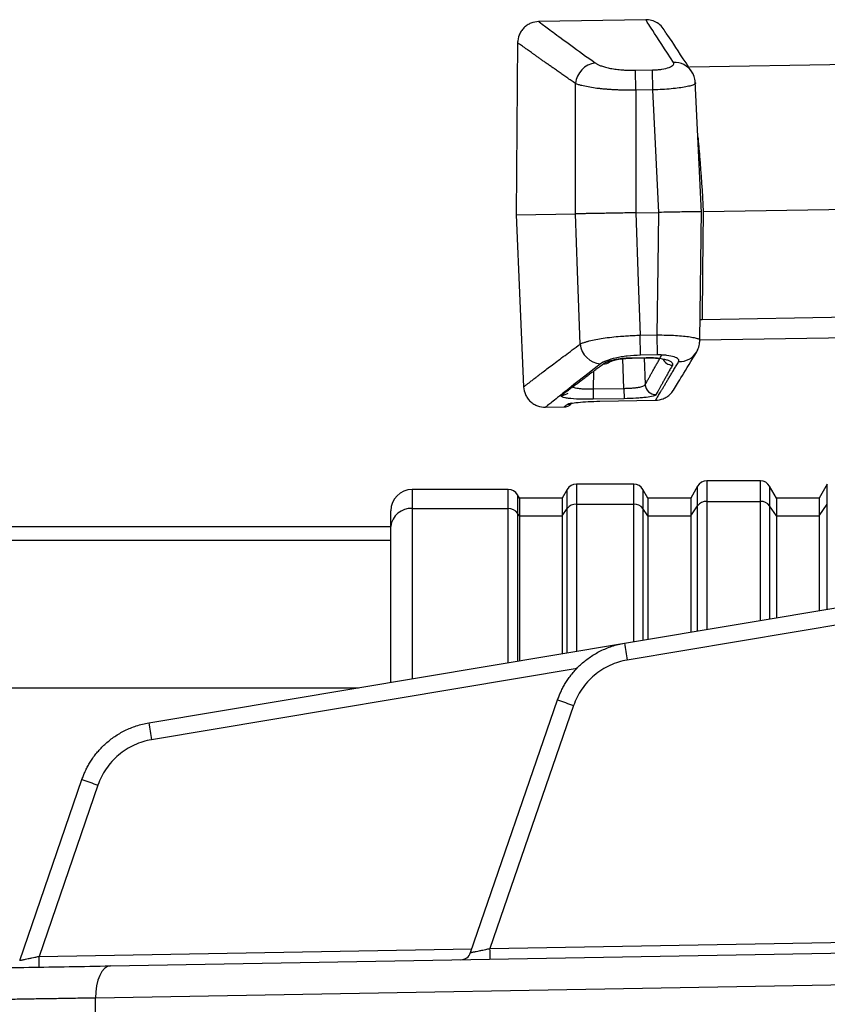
# Model space of a CAD drawing. Header units: millimetres. Extents: x 5 to 597, y 5 to 415.
# Tile 56 of 131: x 286.33 to 293.87, y 190.28 to 199.47. Entities that reach past the tile are written whole.
import ezdxf

# ---------------------------------------------------------------- set-up
doc = ezdxf.new("R2010")
doc.units = ezdxf.units.MM

msp = doc.modelspace()

# ---------------------------------------------------------------- linework, layer by layer
at = {"color": 7, "linetype": 'Continuous', "lineweight": 25}
for p, q in [((292.1788, 199.4665), (291.1784, 199.4491)), ((292.3683, 199.3425), (292.3648, 199.3476)), ((290.9829, 199.2617), (290.9688, 197.6451)), ((294.419, 199.0551), (292.5866, 199.0231)), ((292.0826, 198.9948), (292.243, 198.9976)), ((292.0859, 198.8079), (292.0826, 198.9948)), ((292.2462, 198.8107), (292.243, 198.9976)), ((292.6182, 198.9653), (292.6101, 198.9797)), ((292.6993, 197.6653), (292.6401, 198.8924)), ((292.2462, 198.8107), (292.0859, 198.8079)), ((292.7158, 197.6756), (296.1746, 197.736)), ((290.9688, 197.6451), (291.5221, 197.6548)), ((290.9688, 197.6451), (291.0389, 196.0393)), ((292.0849, 197.6646), (292.3013, 197.6684)), ((292.6829, 196.4789), (292.6989, 197.6854)), ((292.696, 197.6753), (292.6988, 197.6753)), ((296.1332, 196.5351), (292.6836, 196.4749)), ((292.1258, 196.5221), (292.2861, 196.5249)), ((292.1291, 196.3352), (292.1258, 196.5221)), ((292.2894, 196.338), (292.2861, 196.5249)), ((292.6826, 196.457), (292.6828, 196.4731)), ((292.6557, 196.3687), (292.6642, 196.3855)), ((292.0505, 196.3124), (292.1843, 196.3147)), ((292.0506, 196.3086), (292.1844, 196.311)), ((292.2894, 196.338), (292.1291, 196.3352)), ((292.1843, 196.3147), (292.1844, 196.311)), ((291.6877, 196.0213), (291.9756, 196.0264)), ((291.6877, 196.0213), (291.6894, 195.9245)), ((291.9756, 196.0264), (291.9773, 195.9296)), ((291.9773, 195.9296), (291.6894, 195.9245)), ((291.7496, 195.9061), (292.2704, 195.9151)), ((291.7496, 195.9057), (292.2704, 195.9147)), ((291.7496, 195.9061), (291.7496, 195.9057)), ((291.2344, 195.8495), (291.4142, 195.8526)), ((293.249, 195.1629), (292.7492, 195.1629)), ((290.8952, 195.0829), (289.9991, 195.0829)), ((291.4453, 195.0829), (291.3991, 195.0029)), ((292.0663, 195.1329), (291.5319, 195.1329)), ((292.1991, 195.0029), (292.1529, 195.0829)), ((292.6626, 195.1129), (292.5991, 195.0029)), ((293.3991, 195.0029), (293.3356, 195.1129)), ((293.8742, 195.1329), (293.7991, 195.0029)), ((290.9991, 195.0029), (290.9818, 195.0329)), ((291.3991, 195.0029), (290.9991, 195.0029)), ((290.9991, 195.0029), (290.9991, 194.8376)), ((291.3991, 195.0029), (291.3991, 194.8376)), ((292.5991, 195.0029), (292.1991, 195.0029)), ((292.1991, 195.0029), (292.1991, 194.8376)), ((292.5991, 195.0029), (292.5991, 194.8376)), ((292.7492, 194.9716), (293.249, 194.9716)), ((293.7991, 195.0029), (293.3991, 195.0029)), ((293.3991, 195.0029), (293.3991, 194.8376)), ((293.7991, 195.0029), (293.7991, 194.8376)), ((289.7991, 194.737), (289.7991, 194.8829)), ((289.9991, 194.9046), (290.8952, 194.9046)), ((291.3991, 194.8376), (291.4453, 194.9046)), ((291.5319, 194.9465), (292.0663, 194.9465)), ((292.1991, 194.8376), (292.1529, 194.9046)), ((292.5991, 194.8376), (292.6626, 194.9297)), ((293.3991, 194.8376), (293.3356, 194.9297)), ((293.7991, 194.8376), (293.8742, 194.9465)), ((290.9991, 194.8376), (290.9818, 194.8627)), ((290.9991, 194.8376), (290.9991, 193.4842)), ((290.9991, 194.8376), (291.3991, 194.8376)), ((291.3991, 194.8376), (291.3991, 193.5511)), ((292.1991, 194.8376), (292.1991, 193.685)), ((292.1991, 194.8376), (292.5991, 194.8376)), ((292.5991, 194.8376), (292.5991, 193.7519)), ((293.3991, 194.8376), (293.3991, 193.8858)), ((293.3991, 194.8376), (293.7991, 194.8376)), ((293.7991, 194.8376), (293.7991, 193.9527)), ((289.7991, 194.7329), (274.7991, 194.7329)), ((289.7991, 193.2834), (289.7991, 194.737)), ((274.7991, 194.6113), (289.7991, 194.6113)), ((291.9803, 193.6484), (295.3886, 194.2187)), ((295.4136, 194.0609), (292.0053, 193.4906)), ((287.539, 192.9052), (291.9803, 193.6484)), ((274.7991, 193.2329), (289.4976, 193.2329)), ((290.5439, 190.7616), (291.3559, 193.1198)), ((291.5058, 193.0677), (290.7246, 190.799)), ((286.3333, 190.6881), (286.9146, 192.3766)), ((287.0645, 192.3245), (286.5139, 190.7255)), ((287.1802, 190.6371), (296.4038, 190.7981)), ((296.2655, 190.4982), (287.0419, 190.3372)), ((287.0419, 190.1643), (287.0419, 190.3372))]:
    msp.add_line(p, q, dxfattribs=at)
at = {"color": 8, "linetype": 'Continuous', "lineweight": 25}
for p, q in [((292.7047, 196.6701), (296.1395, 196.73)), ((292.6823, 196.6703), (292.7047, 196.6701)), ((291.9756, 196.0264), (291.9641, 196.3032)), ((292.0505, 196.3124), (292.0506, 196.3086)), ((292.1632, 196.3106), (292.1735, 196.0625)), ((291.6901, 196.1859), (291.6877, 196.0213)), ((292.2704, 195.9151), (292.2704, 195.9147)), ((292.7492, 195.1629), (292.7492, 194.9716)), ((293.249, 194.9716), (293.249, 195.1629)), ((289.9991, 195.0829), (289.9991, 194.9046)), ((290.8952, 194.9046), (290.8952, 195.0829)), ((291.4453, 194.9046), (291.4453, 195.0829)), ((291.5319, 195.1329), (291.5319, 194.9465)), ((292.0663, 194.9465), (292.0663, 195.1329)), ((292.1529, 195.0829), (292.1529, 194.9046)), ((292.6626, 194.9297), (292.6626, 195.1129)), ((293.3356, 195.1129), (293.3356, 194.9297)), ((293.8742, 194.9465), (293.8742, 195.1329)), ((290.9818, 195.0329), (290.9818, 194.8627)), ((292.7492, 194.9716), (292.7492, 193.777)), ((293.249, 193.8607), (293.249, 194.9716)), ((289.9991, 194.9046), (289.9991, 193.3168)), ((290.8952, 193.4668), (290.8952, 194.9046)), ((291.4453, 193.5588), (291.4453, 194.9046)), ((291.5319, 194.9465), (291.5319, 193.5733)), ((292.0663, 193.6628), (292.0663, 194.9465)), ((292.1529, 194.9046), (292.1529, 193.6773)), ((292.6626, 193.7626), (292.6626, 194.9297)), ((293.3356, 194.9297), (293.3356, 193.8752)), ((293.8742, 193.9653), (293.8742, 194.9465)), ((290.9818, 194.8627), (290.9818, 193.4813)), ((291.5395, 193.4126), (287.564, 192.7474)), ((290.7246, 190.799), (295.2192, 190.8774)), ((286.5139, 190.7255), (290.5558, 190.796))]:
    msp.add_line(p, q, dxfattribs=at)
at = {"color": 7, "linetype": 'Continuous', "lineweight": 25, "flags": 128}
for points in [[(291.5221, 197.6548), (291.5224, 198.3359), (291.5226, 198.8711)], [(292.0859, 198.8079), (292.0854, 198.1677), (292.0849, 197.6646)], [(292.3013, 197.6684), (292.2705, 198.3081), (292.2462, 198.8107)], [(291.565, 196.4393), (291.541, 197.12), (291.5221, 197.6548)], [(292.0849, 197.6646), (292.1078, 197.0248), (292.1258, 196.5221)], [(292.2861, 196.5249), (292.2946, 197.1653), (292.3013, 197.6684)], [(292.7157, 197.6756), (292.7095, 197.1125), (292.7047, 196.6701)], [(287.1802, 190.6371), (287.1525, 190.6309), (287.126, 190.6136), (287.1018, 190.5857), (287.0807, 190.5484), (287.0636, 190.503), (287.0512, 190.4514), (287.0439, 190.3954), (287.0419, 190.3372)]]:
    msp.add_lwpolyline(points, dxfattribs=at)
at = {"color": 7, "linetype": 'Continuous', "lineweight": 25}
for centre, radius, start, end in [((291.7342, 198.8518), 0.2125, 97.32055, 174.78575), ((291.7758, 196.466), 0.2125, 187.21425, 264.67945), ((292.274, 196.0683), 0.1006, 183.31896, 270.4915), ((292.7492, 195.0629), 0.1, 90, 150), ((293.249, 195.0629), 0.1, 30, 90), ((289.9991, 194.8829), 0.2, 90, 180), ((290.8952, 194.9829), 0.1, 30, 90), ((291.5319, 195.0329), 0.1, 90, 150), ((292.0663, 195.0329), 0.1, 30, 90), ((292.7464, 194.867), 0.1047, 88.46131, 143.16978), ((293.2518, 194.867), 0.1047, 36.83022, 91.53869), ((289.9842, 194.7192), 0.186, 85.40494, 174.51339), ((290.898, 194.7999), 0.1047, 36.83022, 91.53869), ((291.5291, 194.8418), 0.1047, 88.46131, 143.16978), ((292.0691, 194.8418), 0.1047, 36.83022, 91.53869), ((296.5746, 194.2957), 4.6397, 188.01957, 189.99275), ((296.0014, 206.2451), 13.9232, 250.50937, 251.16236), ((292.1333, 193.5524), 4.6397, 188.01957, 189.99275), ((291.5601, 205.5019), 13.9232, 250.50937, 251.16236), ((290.4494, 190.7942), 0.1, 271, 341), ((287.8601, 190.724), 2.8654, 359.50031, 1.49973), ((283.6495, 190.6505), 2.8654, 359.50031, 1.49973)]:
    msp.add_arc(centre, radius, start, end, dxfattribs=at)
at = {"color": 8, "linetype": 'Continuous', "lineweight": 25}
for centre, radius, start, end in [((292.4507, 198.8784), 0.1888, 32.42438, 94.10402), ((292.4929, 196.4643), 0.1888, 267.89611, 329.55983), ((291.7911, 196.342), 0.0858, 265.24256, 305.78903), ((292.4298, 196.3464), 0.1034, 206.01961, 268.92115), ((291.3961, 196.0586), 0.0957, 269.43049, 307.43197), ((291.4497, 195.9785), 0.099, 270.627, 293.24189)]:
    msp.add_arc(centre, radius, start, end, dxfattribs=at)
at = {"color": 7, "linetype": 'Continuous', "lineweight": 25}
for points, knots in [([(291.1793, 199.4491), (291.1546, 199.4461), (291.1166, 199.4414), (291.071, 199.4165), (291.0397, 199.3909), (291.0145, 199.3594), (290.9899, 199.3137), (290.9856, 199.2756), (290.9828, 199.2509)], [0, 0, 0, 0, 0.239815, 0.368591, 0.5, 0.631409, 0.760185, 1, 1, 1, 1]), ([(292.3651, 199.3471), (292.3554, 199.3647), (292.336, 199.4001), (292.2888, 199.4388), (292.2348, 199.463), (292.1968, 199.4654), (292.1785, 199.4665)], [0, 0, 0, 0, 0.254928, 0.513643, 0.765076, 1, 1, 1, 1]), ([(292.6097, 198.9803), (292.5369, 199.091), (292.3964, 199.3046), (292.3781, 199.3291), (292.3693, 199.3409)], [0, 0, 0, 0, 0.517994, 1, 1, 1, 1]), ([(291.5226, 198.8711), (291.5089, 198.8806), (291.4817, 198.8995), (291.4427, 198.9266), (291.4054, 198.9526), (291.3697, 198.9776), (291.3356, 199.0014), (291.3031, 199.0242), (291.2723, 199.0458), (291.2431, 199.0664), (291.2155, 199.0858), (291.1895, 199.1042), (291.1651, 199.1215), (291.1422, 199.1376), (291.1143, 199.1574), (291.0835, 199.1792), (291.0524, 199.2013), (291.0269, 199.2194), (291.0072, 199.2335), (290.9932, 199.2434), (290.9844, 199.2497), (290.9833, 199.2505), (290.9828, 199.2509)], [0, 0, 0, 0, 0.039451, 0.078717, 0.117801, 0.156704, 0.19543, 0.233983, 0.272364, 0.310577, 0.348624, 0.38651, 0.424237, 0.461808, 0.499226, 0.571421, 0.643357, 0.715059, 0.78655, 0.857854, 0.928996, 1, 1, 1, 1]), ([(291.7071, 199.0625), (291.71, 199.0605), (291.7157, 199.0566), (291.7259, 199.0509), (291.7373, 199.0453), (291.75, 199.0399), (291.771, 199.0321), (291.803, 199.0224), (291.8499, 199.012), (291.9025, 199.0037), (291.9536, 198.9985), (292.0002, 198.9957), (292.0412, 198.9944), (292.0688, 198.9947), (292.0826, 198.9948)], [0, 0, 0, 0, 0.050532, 0.100707, 0.150693, 0.200659, 0.250776, 0.376335, 0.50064, 0.625944, 0.750305, 0.833837, 0.916728, 1, 1, 1, 1]), ([(292.243, 198.9976), (292.258, 198.9978), (292.2727, 198.9986), (292.3015, 199.001), (292.3157, 199.0027), (292.3552, 199.009), (292.3784, 199.0148), (292.4142, 199.0282), (292.427, 199.0358), (292.4409, 199.0513), (292.4421, 199.0592), (292.4372, 199.0667)], [0, 0, 0, 0, 0.125, 0.125, 0.25, 0.25, 0.5, 0.5, 0.75, 0.75, 1, 1, 1, 1]), ([(292.6406, 198.8686), (292.6401, 198.8871), (292.6391, 198.9246), (292.6196, 198.9615), (292.6097, 198.9802)], [0, 0, 0, 0, 0.490858, 1, 1, 1, 1]), ([(292.0859, 198.8079), (292.0743, 198.8078), (292.051, 198.8076), (292.0158, 198.8078), (291.9803, 198.8084), (291.9447, 198.8095), (291.9092, 198.8109), (291.874, 198.8127), (291.8394, 198.8149), (291.8055, 198.8174), (291.7726, 198.8204), (291.7271, 198.8253), (291.67, 198.8331), (291.6185, 198.8425), (291.5794, 198.8518), (291.5486, 198.8606), (291.5318, 198.8674), (291.5226, 198.8711)], [0, 0, 0, 0, 0.047134, 0.095077, 0.143773, 0.193159, 0.243163, 0.293709, 0.344712, 0.396086, 0.447738, 0.499574, 0.618556, 0.749232, 0.81482, 0.898969, 1, 1, 1, 1]), ([(292.6379, 198.8822), (292.6419, 198.8789), (292.6469, 198.8747), (292.6407, 198.8701), (292.6394, 198.8692)], [0, 0, 0, 0, 0.791367, 1, 1, 1, 1]), ([(292.0849, 197.6646), (292.0735, 197.6644), (292.0506, 197.664), (292.0164, 197.6634), (291.9825, 197.6628), (291.9491, 197.6622), (291.9164, 197.6617), (291.8844, 197.6611), (291.8535, 197.6606), (291.8236, 197.66), (291.7949, 197.6596), (291.7674, 197.6591), (291.7339, 197.6585), (291.6948, 197.6578), (291.6516, 197.657), (291.6118, 197.6563), (291.5763, 197.6557), (291.5455, 197.6552), (291.5299, 197.6549), (291.5221, 197.6548)], [0, 0, 0, 0, 0.047012, 0.094005, 0.140881, 0.187546, 0.233905, 0.279868, 0.325346, 0.370257, 0.414522, 0.45807, 0.500834, 0.579569, 0.66074, 0.743898, 0.828535, 0.914095, 1, 1, 1, 1]), ([(292.6974, 197.6752), (292.6938, 197.6752), (292.6863, 197.675), (292.6533, 197.6745), (292.6077, 197.6738), (292.5498, 197.6727), (292.4781, 197.6714), (292.3933, 197.67), (292.3322, 197.6689), (292.3013, 197.6684)], [0, 0, 0, 0, 0.129798, 0.275905, 0.408285, 0.540539, 0.686528, 0.84163, 1, 1, 1, 1]), ([(291.0388, 196.0409), (291.039, 196.041), (291.0393, 196.0412), (291.0417, 196.0431), (291.0456, 196.0461), (291.0511, 196.0503), (291.0582, 196.0557), (291.0668, 196.0624), (291.077, 196.0702), (291.0888, 196.0792), (291.1022, 196.0895), (291.1172, 196.1009), (291.1338, 196.1136), (291.152, 196.1274), (291.177, 196.1466), (291.211, 196.1724), (291.2561, 196.2067), (291.3067, 196.2451), (291.3627, 196.2874), (291.4244, 196.3339), (291.4914, 196.3842), (291.5404, 196.4209), (291.565, 196.4393)], [0, 0, 0, 0, 0.037972, 0.07598, 0.114028, 0.15212, 0.190259, 0.228449, 0.266694, 0.304998, 0.343364, 0.381795, 0.420296, 0.458871, 0.497522, 0.567579, 0.638178, 0.709339, 0.781082, 0.853428, 0.926394, 1, 1, 1, 1]), ([(291.565, 196.4393), (291.5689, 196.4411), (291.5763, 196.4446), (291.5889, 196.4496), (291.6019, 196.4542), (291.6148, 196.4584), (291.6274, 196.4621), (291.6393, 196.4655), (291.6658, 196.4724), (291.7104, 196.4823), (291.7813, 196.4945), (291.8587, 196.5047), (291.9347, 196.5121), (292.0035, 196.5171), (292.0645, 196.5203), (292.1054, 196.5215), (292.1258, 196.5221)], [0, 0, 0, 0, 0.045036, 0.08721, 0.12634, 0.162271, 0.194872, 0.22404, 0.249689, 0.380297, 0.499223, 0.626757, 0.748935, 0.833171, 0.917003, 1, 1, 1, 1]), ([(292.6553, 196.3681), (292.6646, 196.3872), (292.6828, 196.4246), (292.6825, 196.4623), (292.6824, 196.4807)], [0, 0, 0, 0, 0.5107219, 1, 1, 1, 1]), ([(292.6812, 196.4801), (292.6825, 196.4792), (292.689, 196.4749), (292.684, 196.4705), (292.6801, 196.4671)], [0, 0, 0, 0, 0.206759, 1, 1, 1, 1]), ([(292.4381, 196.011), (292.4613, 196.0488), (292.5079, 196.1246), (292.6061, 196.2867), (292.6553, 196.3681)], [0, 0, 0, 0, 0.498256, 1, 1, 1, 1]), ([(291.3951, 195.9629), (291.4028, 195.9687), (291.418, 195.9804), (291.443, 195.9994), (291.4696, 196.0196), (291.4978, 196.0411), (291.5278, 196.0638), (291.5593, 196.0877), (291.5926, 196.1128), (291.6275, 196.1391), (291.6641, 196.1667), (291.7023, 196.1954), (291.7421, 196.2252), (291.77, 196.2461), (291.784, 196.2565)], [0, 0, 0, 0, 0.082514, 0.165128, 0.247856, 0.330714, 0.413716, 0.496878, 0.580213, 0.663736, 0.747462, 0.831405, 0.91558, 1, 1, 1, 1]), ([(292.1291, 196.3352), (292.0871, 196.3345), (292.0453, 196.3317), (291.9868, 196.3252), (291.9679, 196.3225), (291.9315, 196.3165), (291.9138, 196.3131), (291.8646, 196.302), (291.8358, 196.2934), (291.788, 196.2747), (291.7694, 196.2648), (291.7561, 196.2544)], [0, 0, 0, 0, 0.25, 0.25, 0.375, 0.375, 0.5, 0.5, 0.75, 0.75, 1, 1, 1, 1]), ([(291.784, 196.2565), (291.7866, 196.2583), (291.7917, 196.2619), (291.8013, 196.2672), (291.8121, 196.2723), (291.8285, 196.279), (291.8522, 196.2867), (291.8855, 196.295), (291.9227, 196.3019), (291.9634, 196.3073), (292.0063, 196.311), (292.0358, 196.3119), (292.0505, 196.3124)], [0, 0, 0, 0, 0.062802, 0.125131, 0.18732, 0.249703, 0.374888, 0.499309, 0.624496, 0.749044, 0.874639, 1, 1, 1, 1]), ([(291.8416, 196.2727), (291.8462, 196.2753), (291.8562, 196.281), (291.8971, 196.2932), (291.9502, 196.3022), (292.0044, 196.3074), (292.0349, 196.3083), (292.0506, 196.3088)], [0, 0, 0, 0, 0.197297, 0.428896, 0.695662, 0.842861, 1, 1, 1, 1]), ([(292.1735, 196.0625), (292.1772, 196.0689), (292.1844, 196.0817), (292.1966, 196.1031), (292.2096, 196.126), (292.2236, 196.1508), (292.2385, 196.1772), (292.2544, 196.2054), (292.2712, 196.2353), (292.289, 196.2669), (292.3076, 196.3002), (292.3208, 196.3238), (292.3274, 196.3356)], [0, 0, 0, 0, 0.099666, 0.199368, 0.299121, 0.398939, 0.498836, 0.598826, 0.698923, 0.799142, 0.899496, 1, 1, 1, 1]), ([(292.1843, 196.3147), (292.2024, 196.315), (292.2202, 196.3148), (292.255, 196.3132), (292.2722, 196.3118), (292.3205, 196.3063), (292.3492, 196.3006), (292.3831, 196.2902), (292.3931, 196.2864), (292.4094, 196.2783), (292.4159, 196.2742), (292.4303, 196.261), (292.4328, 196.252), (292.4278, 196.243)], [0, 0, 0, 0, 0.125, 0.125, 0.25, 0.25, 0.5, 0.5, 0.625, 0.625, 0.75, 0.75, 1, 1, 1, 1]), ([(292.1844, 196.3111), (292.2025, 196.3112), (292.2369, 196.3113), (292.2777, 196.3088), (292.3007, 196.3064), (292.3068, 196.3068), (292.3074, 196.3068)], [0, 0, 0, 0, 0.361151, 0.683957, 0.971194, 1, 1, 1, 1]), ([(292.2704, 195.9151), (292.2731, 195.9197), (292.2785, 195.9287), (292.2881, 195.9445), (292.2986, 195.962), (292.3102, 195.9813), (292.3229, 196.0024), (292.3367, 196.0253), (292.3516, 196.0501), (292.3675, 196.0767), (292.3845, 196.1052), (292.4026, 196.1355), (292.4218, 196.1677), (292.4421, 196.2017), (292.4634, 196.2375), (292.4784, 196.2629), (292.486, 196.2756)], [0, 0, 0, 0, 0.070179, 0.140535, 0.211072, 0.281794, 0.352704, 0.423806, 0.495104, 0.566603, 0.638305, 0.710214, 0.782335, 0.85467, 0.927224, 1, 1, 1, 1]), ([(292.486, 196.2756), (292.4905, 196.2833), (292.4892, 196.2911), (292.4746, 196.3063), (292.4616, 196.3134), (292.4252, 196.3255), (292.4018, 196.3305), (292.3622, 196.3354), (292.3479, 196.3366), (292.3191, 196.338), (292.3044, 196.3383), (292.2894, 196.338)], [0, 0, 0, 0, 0.25, 0.25, 0.5, 0.5, 0.75, 0.75, 0.875, 0.875, 1, 1, 1, 1]), ([(292.4278, 196.243), (292.4212, 196.231), (292.408, 196.207), (292.3893, 196.1733), (292.3716, 196.1412), (292.3548, 196.111), (292.339, 196.0826), (292.3242, 196.056), (292.3104, 196.0312), (292.2975, 196.0082), (292.2856, 195.9869), (292.2784, 195.9741), (292.2749, 195.9677)], [0, 0, 0, 0, 0.101453, 0.202572, 0.303361, 0.403824, 0.503965, 0.603789, 0.7033, 0.802502, 0.901401, 1, 1, 1, 1]), ([(291.0388, 196.0409), (291.0425, 196.0162), (291.0481, 195.9784), (291.0743, 195.9335), (291.1006, 195.9029), (291.1328, 195.8785), (291.1792, 195.8551), (291.2173, 195.8518), (291.2421, 195.8496)], [0, 0, 0, 0, 0.239815, 0.368591, 0.5, 0.631409, 0.760185, 1, 1, 1, 1]), ([(291.9756, 196.0264), (291.9817, 196.0264), (291.994, 196.0266), (292.0123, 196.0272), (292.0306, 196.028), (292.0485, 196.0292), (292.0658, 196.0306), (292.0823, 196.0324), (292.0977, 196.0344), (292.1148, 196.0371), (292.1336, 196.0411), (292.1525, 196.0469), (292.168, 196.054), (292.1716, 196.0596), (292.1735, 196.0625)], [0, 0, 0, 0, 0.060621, 0.12231, 0.184831, 0.247925, 0.311315, 0.374721, 0.437861, 0.500466, 0.599935, 0.718565, 0.853437, 1, 1, 1, 1]), ([(292.2704, 195.9151), (292.2952, 195.9181), (292.3333, 195.9227), (292.3791, 195.9476), (292.41, 195.9734), (292.4303, 195.9963), (292.4377, 196.0112), (292.4391, 196.0139)], [0, 0, 0, 0, 0.362475, 0.557193, 0.75592, 0.954649, 1, 1, 1, 1]), ([(291.6894, 195.9245), (291.6671, 195.9241), (291.6452, 195.924), (291.6023, 195.9243), (291.581, 195.9247), (291.5214, 195.9268), (291.4858, 195.9293), (291.4443, 195.9345), (291.4321, 195.9365), (291.4125, 195.9409), (291.4049, 195.9432), (291.3886, 195.951), (291.3871, 195.9568), (291.3951, 195.9629)], [0, 0, 0, 0, 0.125, 0.125, 0.25, 0.25, 0.5, 0.5, 0.625, 0.625, 0.75, 0.75, 1, 1, 1, 1]), ([(291.4508, 195.8795), (291.4542, 195.8821), (291.4642, 195.8848), (291.4974, 195.8904), (291.5196, 195.8932), (291.5743, 195.8983), (291.6054, 195.9005), (291.6759, 195.9041), (291.7122, 195.9054), (291.7496, 195.9061)], [0, 0, 0, 0, 0.25, 0.25, 0.5, 0.5, 0.75, 0.75, 1, 1, 1, 1]), ([(292.2749, 195.9677), (292.2721, 195.9628), (292.2626, 195.9581), (292.2307, 195.9494), (292.2086, 195.9454), (292.1678, 195.9404), (292.1532, 195.9388), (292.1217, 195.9361), (292.1048, 195.9348), (292.0527, 195.9316), (292.0152, 195.9302), (291.9773, 195.9296)], [0, 0, 0, 0, 0.25, 0.25, 0.5, 0.5, 0.625, 0.625, 0.75, 0.75, 1, 1, 1, 1]), ([(291.4141, 195.8526), (291.4201, 195.853), (291.4324, 195.8539), (291.4506, 195.8596), (291.4682, 195.8686), (291.4781, 195.8774), (291.4831, 195.8819)], [0, 0, 0, 0, 0.233877, 0.48108, 0.737996, 1, 1, 1, 1]), ([(291.3559, 193.1198), (291.3604, 193.1324), (291.3697, 193.1581), (291.3863, 193.1962), (291.4053, 193.2346), (291.4271, 193.273), (291.4516, 193.3112), (291.479, 193.349), (291.5095, 193.386), (291.543, 193.4221), (291.5796, 193.4569), (291.6194, 193.4902), (291.6623, 193.5215), (291.7083, 193.5505), (291.7572, 193.577), (291.8091, 193.6004), (291.8638, 193.6205), (291.921, 193.6371), (291.9604, 193.6446), (291.9803, 193.6484)], [0, 0, 0, 0, 0.046896, 0.095283, 0.145161, 0.19653, 0.24939, 0.303741, 0.359583, 0.416916, 0.47574, 0.536055, 0.59786, 0.661157, 0.725944, 0.792222, 0.859991, 0.92925, 1, 1, 1, 1]), ([(292.0053, 193.4906), (291.9515, 193.4816), (291.8969, 193.4652), (291.7922, 193.4173), (291.7422, 193.3857), (291.6526, 193.3099), (291.6132, 193.2658), (291.5486, 193.1704), (291.5235, 193.1193), (291.5058, 193.0677)], [0, 0, 0, 0, 0.25, 0.25, 0.5, 0.5, 0.75, 0.75, 1, 1, 1, 1]), ([(286.9146, 192.3766), (286.9192, 192.3892), (286.9284, 192.4149), (286.945, 192.453), (286.9641, 192.4914), (286.9858, 192.5298), (287.0103, 192.568), (287.0378, 192.6057), (287.0682, 192.6428), (287.1017, 192.6789), (287.1384, 192.7137), (287.1781, 192.747), (287.221, 192.7783), (287.267, 192.8073), (287.316, 192.8338), (287.3679, 192.8572), (287.4225, 192.8773), (287.4797, 192.8939), (287.5191, 192.9014), (287.539, 192.9052)], [0, 0, 0, 0, 0.046896, 0.095283, 0.145161, 0.19653, 0.24939, 0.303741, 0.359583, 0.416916, 0.47574, 0.536055, 0.59786, 0.661157, 0.725944, 0.792222, 0.859991, 0.92925, 1, 1, 1, 1]), ([(287.564, 192.7474), (287.5102, 192.7384), (287.4556, 192.722), (287.3509, 192.6741), (287.3009, 192.6425), (287.2114, 192.5667), (287.1719, 192.5226), (287.1074, 192.4272), (287.0823, 192.3761), (287.0645, 192.3245)], [0, 0, 0, 0, 0.25, 0.25, 0.5, 0.5, 0.75, 0.75, 1, 1, 1, 1]), ([(290.5439, 190.7616), (290.5441, 190.7617), (290.5445, 190.7618), (290.5478, 190.7626), (290.5532, 190.7637), (290.5608, 190.7653), (290.5706, 190.7673), (290.5826, 190.7698), (290.5997, 190.7733), (290.6245, 190.7784), (290.6547, 190.7846), (290.6887, 190.7917), (290.7114, 190.7963), (290.7246, 190.799)], [0, 0, 0, 0, 0.062912, 0.127154, 0.192977, 0.260613, 0.330277, 0.402166, 0.476458, 0.601536, 0.743958, 0.8504, 1, 1, 1, 1]), ([(286.3333, 190.6881), (286.3335, 190.6882), (286.3339, 190.6883), (286.3372, 190.6891), (286.3425, 190.6902), (286.3501, 190.6918), (286.3599, 190.6938), (286.3719, 190.6963), (286.3891, 190.6998), (286.4138, 190.7049), (286.444, 190.7111), (286.4781, 190.7182), (286.5007, 190.7228), (286.5139, 190.7255)], [0, 0, 0, 0, 0.062912, 0.127154, 0.192977, 0.260613, 0.330277, 0.402166, 0.476458, 0.601536, 0.743958, 0.8504, 1, 1, 1, 1]), ([(285.0939, 190.6007), (285.0939, 190.6007), (285.1087, 190.601), (285.1668, 190.602), (285.2102, 190.6027), (285.3228, 190.6047), (285.392, 190.6059), (285.5521, 190.6087), (285.643, 190.6103), (285.9409, 190.6155), (286.173, 190.6195), (286.6642, 190.6281), (286.9232, 190.6326), (287.1802, 190.6371)], [0, 0, 0, 0, 0.125, 0.125, 0.25, 0.25, 0.375, 0.375, 0.5, 0.5, 0.75, 0.75, 1, 1, 1, 1]), ([(287.0419, 190.3372), (287.0138, 190.3367), (286.9576, 190.3358), (286.875, 190.3345), (286.794, 190.3331), (286.7146, 190.3319), (286.6369, 190.3306), (286.5609, 190.3294), (286.4866, 190.3282), (286.414, 190.327), (286.3432, 190.3258), (286.274, 190.3247), (286.2066, 190.3236), (286.141, 190.3226), (286.077, 190.3215), (286.0148, 190.3205), (285.9544, 190.3195), (285.8957, 190.3186), (285.8387, 190.3177), (285.7834, 190.3168), (285.7298, 190.3159), (285.6779, 190.315), (285.6278, 190.3142), (285.5793, 190.3134), (285.5325, 190.3127), (285.4874, 190.3119), (285.4439, 190.3112), (285.3845, 190.3103), (285.3118, 190.3091), (285.2295, 190.3077), (285.1543, 190.3065), (285.0863, 190.3054), (285.0255, 190.3044), (284.9718, 190.3036), (284.9255, 190.3028), (284.8863, 190.3022), (284.8543, 190.3017), (284.8296, 190.3013), (284.8121, 190.301), (284.8011, 190.3008), (284.7998, 190.3008), (284.7991, 190.3008)], [0, 0, 0, 0, 0.0209549, 0.041772, 0.0624512, 0.0829925, 0.103396, 0.1236617, 0.1437895, 0.1637795, 0.1836316, 0.2033458, 0.2229222, 0.2423608, 0.2616615, 0.2808244, 0.2998494, 0.3187366, 0.3374859, 0.3560974, 0.3745711, 0.3929069, 0.4111049, 0.4291651, 0.4470874, 0.4648719, 0.4825185, 0.5000273, 0.5393622, 0.5785511, 0.617594, 0.6564911, 0.6952422, 0.7338474, 0.7723067, 0.8106202, 0.8487878, 0.8868095, 0.9246855, 0.9624156, 1, 1, 1, 1])]:
    msp.add_open_spline(points, degree=3, knots=knots, dxfattribs=at)
at = {"color": 8, "linetype": 'Continuous', "lineweight": 25}
for points, knots in [([(291.1794, 199.449), (291.1794, 199.4491), (291.1682, 199.4574), (291.2071, 199.4284), (291.3027, 199.3577), (291.4674, 199.2363), (291.6268, 199.1207), (291.7071, 199.0625)], [0, 0, 0, 0, 0.000544, 0.250122, 0.501034, 0.748814, 1, 1, 1, 1]), ([(292.4372, 199.0667), (292.3622, 199.183), (292.2124, 199.4152), (292.19, 199.4491), (292.1788, 199.4661)], [0, 0, 0, 0, 0.500801, 1, 1, 1, 1]), ([(292.6394, 198.8692), (292.637, 198.8665), (292.6314, 198.8603), (292.6018, 198.8501), (292.5551, 198.8394), (292.4926, 198.8295), (292.4181, 198.821), (292.3345, 198.8143), (292.2756, 198.8119), (292.2462, 198.8107)], [0, 0, 0, 0, 0.107714, 0.253802, 0.401496, 0.549717, 0.699004, 0.849588, 1, 1, 1, 1]), ([(292.6651, 198.3738), (292.6708, 198.3143), (292.6912, 198.1026), (292.7056, 197.8542), (292.7158, 197.6756)], [0, 0, 0, 0, 0.281319, 1, 1, 1, 1]), ([(292.2861, 196.5249), (292.3155, 196.5247), (292.3744, 196.5243), (292.4581, 196.5206), (292.5328, 196.5147), (292.5956, 196.507), (292.6428, 196.4979), (292.6728, 196.4887), (292.6787, 196.4827), (292.6812, 196.4801)], [0, 0, 0, 0, 0.1502428, 0.3006668, 0.4498258, 0.598182, 0.7458497, 0.8922842, 1, 1, 1, 1]), ([(291.7561, 196.2544), (291.6772, 196.1929), (291.5204, 196.0706), (291.363, 195.9458), (291.2608, 195.8645), (291.2484, 195.8546), (291.2422, 195.8497)], [0, 0, 0, 0, 0.2531, 0.502754, 0.752296, 1, 1, 1, 1]), ([(291.4902, 196.0491), (291.4913, 196.047), (291.4938, 196.042), (291.5087, 196.0352), (291.5325, 196.029), (291.5642, 196.0244), (291.6018, 196.0216), (291.6437, 196.0204), (291.6731, 196.021), (291.6877, 196.0213)], [0, 0, 0, 0, 0.106849, 0.256419, 0.406066, 0.554743, 0.703138, 0.851572, 1, 1, 1, 1]), ([(291.4837, 195.8877), (291.4808, 195.8873), (291.4596, 195.8845), (291.4549, 195.8819), (291.4508, 195.8795)], [0, 0, 0, 0, 0.135983, 1, 1, 1, 1]), ([(291.4142, 195.8526), (291.4143, 195.8527), (291.4146, 195.853), (291.4169, 195.8547), (291.4207, 195.8574), (291.4259, 195.8612), (291.4326, 195.8662), (291.4408, 195.8722), (291.4474, 195.8771), (291.4508, 195.8795)], [0, 0, 0, 0, 0.142654, 0.285334, 0.428065, 0.570871, 0.713779, 0.856814, 1, 1, 1, 1])]:
    msp.add_open_spline(points, degree=3, knots=knots, dxfattribs=at)
at = {"color": 7, "linetype": 'Continuous', "lineweight": 25}
msp.add_open_spline([(286.3854, 190.8397), (286.3854, 190.8397), (286.3868, 190.8438), (286.3895, 190.8516)], degree=3, dxfattribs=at)

doc.saveas('drawing.dxf')
